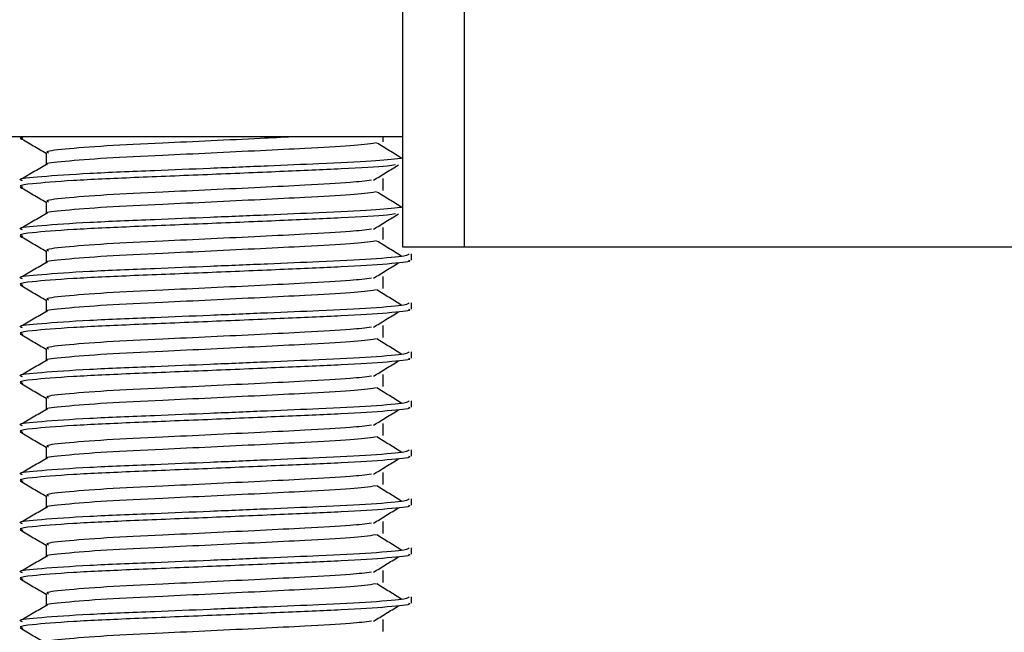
# Model space of a CAD drawing. Header units: millimetres. Extents: x 0 to 420, y 0 to 297.
# Tile 34 of 105: x 179.48 to 181.49, y 200.4 to 201.65. Entities that reach past the tile are written whole.
import ezdxf

# ---------------------------------------------------------------- set-up
doc = ezdxf.new("R2010")
doc.units = ezdxf.units.MM

msp = doc.modelspace()

# ---------------------------------------------------------------- linework, layer by layer
at = {"color": 7, "linetype": 'Continuous', "lineweight": 25}
for p, q in [((180.26443, 201.18329), (180.26443, 201.78329)), ((180.38943, 201.78329), (180.38943, 201.18329)), ((180.26443, 201.40829), (177.75695, 201.40829)), ((179.48345, 201.40829), (179.48888, 201.40585)), ((180.22437, 201.39856), (180.22437, 201.40829)), ((179.53608, 201.37579), (179.53608, 201.35131)), ((180.22437, 201.29856), (180.22437, 201.32356)), ((179.53608, 201.27579), (179.53608, 201.25131)), ((180.22437, 201.19856), (180.22437, 201.22356)), ((179.53608, 201.17579), (179.53608, 201.15131)), ((180.38943, 201.18329), (180.26443, 201.18329)), ((180.28195, 201.15696), (180.28195, 201.16944)), ((184.63943, 201.18329), (180.38943, 201.18329)), ((180.22437, 201.09856), (180.22437, 201.12356)), ((179.53608, 201.07579), (179.53608, 201.05131)), ((180.28195, 201.05696), (180.28195, 201.06944)), ((180.22437, 200.99856), (180.22437, 201.02356)), ((179.53608, 200.97579), (179.53608, 200.95131)), ((180.28195, 200.95696), (180.28195, 200.96944)), ((180.22437, 200.89856), (180.22437, 200.92356)), ((179.53608, 200.87579), (179.53608, 200.85131)), ((180.28195, 200.85696), (180.28195, 200.86944)), ((180.22437, 200.79856), (180.22437, 200.82356)), ((179.53608, 200.77579), (179.53608, 200.75131)), ((180.28195, 200.75696), (180.28195, 200.76944)), ((180.22437, 200.69856), (180.22437, 200.72356)), ((179.53608, 200.67579), (179.53608, 200.65131)), ((180.28195, 200.65696), (180.28195, 200.66944)), ((180.22437, 200.59856), (180.22437, 200.62356)), ((179.53608, 200.57579), (179.53608, 200.55131)), ((180.28195, 200.55696), (180.28195, 200.56944)), ((180.22437, 200.49856), (180.22437, 200.52356)), ((179.53608, 200.47579), (179.53608, 200.45131)), ((180.28195, 200.45696), (180.28195, 200.46944)), ((180.22437, 200.39856), (180.22437, 200.42356))]:
    msp.add_line(p, q, dxfattribs=at)
for points, knots in [([(180.03869, 201.40829), (180.01746, 201.40723), (179.96574, 201.40464), (179.87296, 201.40015), (179.763, 201.39496), (179.65268, 201.38985), (179.57064, 201.38314), (179.53231, 201.3787), (179.53937, 201.3762), (179.54076, 201.37571)], [0, 0, 0, 0, 0.1007343, 0.2454649, 0.3878399, 0.5730489, 0.7658875, 0.9540228, 1, 1, 1, 1]), ([(179.4829, 201.40595), (179.49194, 201.40072), (179.50967, 201.39046), (179.5274, 201.3802), (179.53608, 201.37517)], [0, 0, 0, 0, 0.5102373, 1, 1, 1, 1]), ([(180.20994, 201.39585), (180.19475, 201.39391), (180.16366, 201.38993), (180.07442, 201.385), (179.97444, 201.38008), (179.87319, 201.37515), (179.76296, 201.36995), (179.65245, 201.36486), (179.57161, 201.35814), (179.53324, 201.35406), (179.53817, 201.35193), (179.53846, 201.35181)], [0, 0, 0, 0, 0.1249493, 0.2558292, 0.3601144, 0.4671821, 0.5725071, 0.7095196, 0.8521762, 0.9913534, 1, 1, 1, 1]), ([(180.26253, 201.36452), (180.25403, 201.36974), (180.23702, 201.38018), (180.21997, 201.39062), (180.21145, 201.39583)], [0, 0, 0, 0, 0.50001, 1, 1, 1, 1]), ([(180.26033, 201.36451), (180.24301, 201.3626), (180.20728, 201.35865), (180.10452, 201.35375), (179.98891, 201.34883), (179.87183, 201.3439), (179.74428, 201.3387), (179.61684, 201.3336), (179.52189, 201.32689), (179.47756, 201.32244), (179.48579, 201.31993), (179.48744, 201.31943)], [0, 0, 0, 0, 0.1201354, 0.2479285, 0.349753, 0.4542913, 0.55713, 0.6909116, 0.8301982, 0.9660913, 1, 1, 1, 1]), ([(179.53696, 201.35182), (179.52792, 201.34659), (179.50984, 201.33612), (179.49175, 201.32566), (179.4827, 201.32042)], [0, 0, 0, 0, 0.4999318, 1, 1, 1, 1]), ([(180.24942, 201.35112), (180.24454, 201.35037), (180.22645, 201.34759), (180.14355, 201.34285), (180.01547, 201.3375), (179.86385, 201.331), (179.71289, 201.32511), (179.58342, 201.31922), (179.50882, 201.31306), (179.47812, 201.30895), (179.48604, 201.30667), (179.48888, 201.30585)], [0, 0, 0, 0, 0.0480932, 0.1784777, 0.3056533, 0.4379787, 0.5731065, 0.7077458, 0.8463043, 0.9448299, 1, 1, 1, 1]), ([(180.20454, 201.31984), (180.21305, 201.32506), (180.23005, 201.3355), (180.2471, 201.34594), (180.25563, 201.35116)], [0, 0, 0, 0, 0.49998865, 1, 1, 1, 1]), ([(180.20069, 201.31986), (180.18795, 201.31826), (180.15906, 201.31462), (180.07424, 201.31), (179.97448, 201.30508), (179.87319, 201.30015), (179.76292, 201.29495), (179.6527, 201.28985), (179.57063, 201.28314), (179.53231, 201.2787), (179.53937, 201.2762), (179.54076, 201.27571)], [0, 0, 0, 0, 0.1028652, 0.233268, 0.3371731, 0.4438505, 0.5487917, 0.6853047, 0.8274414, 0.9661113, 1, 1, 1, 1]), ([(179.4829, 201.30595), (179.49194, 201.30072), (179.50967, 201.29046), (179.5274, 201.2802), (179.53608, 201.27517)], [0, 0, 0, 0, 0.5102373, 1, 1, 1, 1]), ([(180.20994, 201.29585), (180.19475, 201.29391), (180.16366, 201.28993), (180.07442, 201.285), (179.97444, 201.28008), (179.87319, 201.27515), (179.76296, 201.26995), (179.65245, 201.26486), (179.57161, 201.25814), (179.53324, 201.25406), (179.53817, 201.25193), (179.53846, 201.25181)], [0, 0, 0, 0, 0.1249493, 0.2558292, 0.3601144, 0.4671821, 0.5725071, 0.7095196, 0.8521762, 0.9913534, 1, 1, 1, 1]), ([(180.26253, 201.26452), (180.25403, 201.26974), (180.23702, 201.28018), (180.21997, 201.29062), (180.21145, 201.29583)], [0, 0, 0, 0, 0.50001, 1, 1, 1, 1]), ([(180.26033, 201.26451), (180.24301, 201.2626), (180.20728, 201.25865), (180.10452, 201.25375), (179.98891, 201.24883), (179.87183, 201.2439), (179.74428, 201.2387), (179.61684, 201.2336), (179.52189, 201.22689), (179.47756, 201.22244), (179.48579, 201.21993), (179.48744, 201.21943)], [0, 0, 0, 0, 0.1201354, 0.2479285, 0.349753, 0.4542913, 0.55713, 0.6909116, 0.8301982, 0.9660913, 1, 1, 1, 1]), ([(179.53696, 201.25182), (179.52792, 201.24659), (179.50984, 201.23612), (179.49175, 201.22566), (179.4827, 201.22042)], [0, 0, 0, 0, 0.4999318, 1, 1, 1, 1]), ([(180.24942, 201.25112), (180.24454, 201.25037), (180.22645, 201.24759), (180.14355, 201.24285), (180.01547, 201.2375), (179.86385, 201.231), (179.71289, 201.22511), (179.58342, 201.21922), (179.50882, 201.21306), (179.47812, 201.20895), (179.48604, 201.20667), (179.48888, 201.20585)], [0, 0, 0, 0, 0.0480932, 0.1784777, 0.3056533, 0.4379787, 0.5731065, 0.7077458, 0.8463043, 0.9448299, 1, 1, 1, 1]), ([(180.20454, 201.21984), (180.21305, 201.22506), (180.23005, 201.2355), (180.2471, 201.24594), (180.25563, 201.25116)], [0, 0, 0, 0, 0.49998865, 1, 1, 1, 1]), ([(179.4829, 201.20595), (179.49194, 201.20072), (179.50967, 201.19046), (179.5274, 201.1802), (179.53608, 201.17517)], [0, 0, 0, 0, 0.5102373, 1, 1, 1, 1]), ([(180.20069, 201.21986), (180.18795, 201.21826), (180.15906, 201.21462), (180.07424, 201.21), (179.97448, 201.20508), (179.87319, 201.20015), (179.76292, 201.19495), (179.6527, 201.18985), (179.57063, 201.18314), (179.53231, 201.1787), (179.53937, 201.1762), (179.54076, 201.17571)], [0, 0, 0, 0, 0.1028652, 0.233268, 0.3371731, 0.4438505, 0.5487917, 0.6853047, 0.8274414, 0.9661113, 1, 1, 1, 1]), ([(180.20994, 201.19585), (180.19475, 201.19391), (180.16366, 201.18993), (180.07442, 201.185), (179.97444, 201.18008), (179.87319, 201.17515), (179.76296, 201.16995), (179.65245, 201.16486), (179.57161, 201.15814), (179.53324, 201.15406), (179.53817, 201.15193), (179.53846, 201.15181)], [0, 0, 0, 0, 0.1249493, 0.2558292, 0.3601144, 0.4671821, 0.5725071, 0.7095196, 0.8521762, 0.9913534, 1, 1, 1, 1]), ([(180.26253, 201.16452), (180.25403, 201.16974), (180.23702, 201.18018), (180.21997, 201.19062), (180.21145, 201.19583)], [0, 0, 0, 0, 0.50001, 1, 1, 1, 1]), ([(180.27717, 201.16944), (180.27609, 201.16802), (180.27356, 201.16469), (180.20698, 201.15879), (180.10533, 201.15375), (179.98871, 201.14883), (179.87188, 201.1439), (179.74426, 201.1387), (179.61684, 201.13361), (179.52188, 201.12689), (179.47756, 201.12244), (179.48579, 201.11993), (179.48744, 201.11943)], [0, 0, 0, 0, 0.0884831, 0.2078733, 0.3229232, 0.4145941, 0.508708, 0.6012919, 0.7217331, 0.8471304, 0.9694726, 1, 1, 1, 1]), ([(179.53696, 201.15182), (179.52792, 201.14659), (179.50984, 201.13612), (179.49175, 201.12566), (179.4827, 201.12042)], [0, 0, 0, 0, 0.4999318, 1, 1, 1, 1]), ([(180.27605, 201.15696), (180.27763, 201.15633), (180.28392, 201.15383), (180.23885, 201.14883), (180.14623, 201.14286), (180.01473, 201.13749), (179.86406, 201.131), (179.71284, 201.12511), (179.58344, 201.11922), (179.50882, 201.11306), (179.47812, 201.10895), (179.48604, 201.10667), (179.48888, 201.10585)], [0, 0, 0, 0, 0.03926664, 0.15622844, 0.27180144, 0.38453008, 0.50182349, 0.62160097, 0.74094547, 0.86376393, 0.95109714, 1, 1, 1, 1]), ([(180.20454, 201.11984), (180.21305, 201.12506), (180.23005, 201.1355), (180.2471, 201.14594), (180.25563, 201.15116)], [0, 0, 0, 0, 0.4999887, 1, 1, 1, 1]), ([(179.4829, 201.10595), (179.49194, 201.10072), (179.50967, 201.09046), (179.5274, 201.0802), (179.53608, 201.07517)], [0, 0, 0, 0, 0.5102373, 1, 1, 1, 1]), ([(180.20069, 201.11986), (180.18795, 201.11826), (180.15906, 201.11462), (180.07424, 201.11), (179.97448, 201.10508), (179.87319, 201.10015), (179.76292, 201.09495), (179.6527, 201.08985), (179.57063, 201.08314), (179.53231, 201.0787), (179.53937, 201.0762), (179.54076, 201.07571)], [0, 0, 0, 0, 0.1028652, 0.233268, 0.3371731, 0.4438505, 0.5487917, 0.6853047, 0.8274414, 0.9661113, 1, 1, 1, 1]), ([(180.20994, 201.09585), (180.19475, 201.09391), (180.16366, 201.08993), (180.07442, 201.085), (179.97444, 201.08008), (179.87319, 201.07515), (179.76296, 201.06995), (179.65245, 201.06486), (179.57161, 201.05814), (179.53324, 201.05406), (179.53817, 201.05193), (179.53846, 201.05181)], [0, 0, 0, 0, 0.1249493, 0.2558292, 0.3601144, 0.4671821, 0.5725071, 0.7095196, 0.8521762, 0.9913534, 1, 1, 1, 1]), ([(180.26253, 201.06452), (180.25403, 201.06974), (180.23702, 201.08018), (180.21997, 201.09062), (180.21145, 201.09583)], [0, 0, 0, 0, 0.50001003, 1, 1, 1, 1]), ([(180.27717, 201.06944), (180.27609, 201.06802), (180.27356, 201.06469), (180.20698, 201.05879), (180.10533, 201.05375), (179.98871, 201.04883), (179.87188, 201.0439), (179.74426, 201.0387), (179.61684, 201.03361), (179.52188, 201.02689), (179.47756, 201.02244), (179.48579, 201.01993), (179.48744, 201.01943)], [0, 0, 0, 0, 0.0884831, 0.2078733, 0.3229232, 0.4145941, 0.508708, 0.6012919, 0.7217331, 0.8471304, 0.9694726, 1, 1, 1, 1]), ([(179.53696, 201.05182), (179.52792, 201.04659), (179.50984, 201.03612), (179.49175, 201.02566), (179.4827, 201.02042)], [0, 0, 0, 0, 0.4999318, 1, 1, 1, 1]), ([(180.27605, 201.05696), (180.27763, 201.05633), (180.28392, 201.05383), (180.23885, 201.04883), (180.14623, 201.04286), (180.01473, 201.03749), (179.86406, 201.031), (179.71284, 201.02511), (179.58344, 201.01922), (179.50882, 201.01306), (179.47812, 201.00895), (179.48604, 201.00667), (179.48888, 201.00585)], [0, 0, 0, 0, 0.03926664, 0.15622844, 0.27180144, 0.38453008, 0.50182349, 0.62160097, 0.74094547, 0.86376393, 0.95109714, 1, 1, 1, 1]), ([(180.20454, 201.01984), (180.21305, 201.02506), (180.23005, 201.0355), (180.2471, 201.04594), (180.25563, 201.05116)], [0, 0, 0, 0, 0.4999887, 1, 1, 1, 1]), ([(179.4829, 201.00595), (179.49194, 201.00072), (179.50967, 200.99046), (179.5274, 200.9802), (179.53608, 200.97517)], [0, 0, 0, 0, 0.51023729, 1, 1, 1, 1]), ([(180.20069, 201.01986), (180.18795, 201.01826), (180.15906, 201.01462), (180.07424, 201.01), (179.97448, 201.00508), (179.87319, 201.00015), (179.76292, 200.99495), (179.6527, 200.98985), (179.57063, 200.98314), (179.53231, 200.9787), (179.53937, 200.9762), (179.54076, 200.97571)], [0, 0, 0, 0, 0.10286515, 0.233268, 0.33717311, 0.44385053, 0.54879169, 0.68530472, 0.82744139, 0.9661113, 1, 1, 1, 1]), ([(180.20994, 200.99585), (180.19475, 200.99391), (180.16366, 200.98993), (180.07442, 200.985), (179.97444, 200.98008), (179.87319, 200.97515), (179.76296, 200.96995), (179.65245, 200.96486), (179.57161, 200.95814), (179.53324, 200.95406), (179.53817, 200.95193), (179.53846, 200.95181)], [0, 0, 0, 0, 0.1249493, 0.2558292, 0.3601144, 0.4671821, 0.5725071, 0.7095196, 0.8521762, 0.9913534, 1, 1, 1, 1]), ([(180.26253, 200.96452), (180.25403, 200.96974), (180.23702, 200.98018), (180.21997, 200.99062), (180.21145, 200.99583)], [0, 0, 0, 0, 0.50001, 1, 1, 1, 1]), ([(180.27717, 200.96944), (180.27609, 200.96802), (180.27356, 200.96469), (180.20698, 200.95879), (180.10533, 200.95375), (179.98871, 200.94883), (179.87188, 200.9439), (179.74426, 200.9387), (179.61684, 200.93361), (179.52188, 200.92689), (179.47756, 200.92244), (179.48579, 200.91993), (179.48744, 200.91943)], [0, 0, 0, 0, 0.0884831, 0.2078733, 0.3229232, 0.4145941, 0.508708, 0.6012919, 0.7217331, 0.8471304, 0.9694726, 1, 1, 1, 1]), ([(179.53696, 200.95182), (179.52792, 200.94659), (179.50984, 200.93612), (179.49175, 200.92566), (179.4827, 200.92042)], [0, 0, 0, 0, 0.4999318, 1, 1, 1, 1]), ([(180.27605, 200.95696), (180.27763, 200.95633), (180.28392, 200.95383), (180.23885, 200.94883), (180.14623, 200.94286), (180.01473, 200.93749), (179.86406, 200.931), (179.71284, 200.92511), (179.58344, 200.91922), (179.50882, 200.91306), (179.47812, 200.90895), (179.48604, 200.90667), (179.48888, 200.90585)], [0, 0, 0, 0, 0.03926664, 0.15622844, 0.27180144, 0.38453008, 0.50182349, 0.62160097, 0.74094547, 0.86376393, 0.95109714, 1, 1, 1, 1]), ([(180.20454, 200.91984), (180.21305, 200.92506), (180.23005, 200.9355), (180.2471, 200.94594), (180.25563, 200.95116)], [0, 0, 0, 0, 0.4999887, 1, 1, 1, 1]), ([(179.4829, 200.90595), (179.49194, 200.90072), (179.50967, 200.89046), (179.5274, 200.8802), (179.53608, 200.87517)], [0, 0, 0, 0, 0.5102373, 1, 1, 1, 1]), ([(180.20069, 200.91986), (180.18795, 200.91826), (180.15906, 200.91462), (180.07424, 200.91), (179.97448, 200.90508), (179.87319, 200.90015), (179.76292, 200.89495), (179.6527, 200.88985), (179.57063, 200.88314), (179.53231, 200.8787), (179.53937, 200.8762), (179.54076, 200.87571)], [0, 0, 0, 0, 0.10286515, 0.233268, 0.33717311, 0.44385053, 0.54879169, 0.68530472, 0.82744139, 0.9661113, 1, 1, 1, 1]), ([(180.20994, 200.89585), (180.19475, 200.89391), (180.16366, 200.88993), (180.07442, 200.885), (179.97444, 200.88008), (179.87319, 200.87515), (179.76296, 200.86995), (179.65245, 200.86486), (179.57161, 200.85814), (179.53324, 200.85406), (179.53817, 200.85193), (179.53846, 200.85181)], [0, 0, 0, 0, 0.1249493, 0.2558292, 0.3601144, 0.4671821, 0.5725071, 0.7095196, 0.8521762, 0.9913534, 1, 1, 1, 1]), ([(180.26253, 200.86452), (180.25403, 200.86974), (180.23702, 200.88018), (180.21997, 200.89062), (180.21145, 200.89583)], [0, 0, 0, 0, 0.50001, 1, 1, 1, 1]), ([(180.27717, 200.86944), (180.27609, 200.86802), (180.27356, 200.86469), (180.20698, 200.85879), (180.10533, 200.85375), (179.98871, 200.84883), (179.87188, 200.8439), (179.74426, 200.8387), (179.61684, 200.83361), (179.52188, 200.82689), (179.47756, 200.82244), (179.48579, 200.81993), (179.48744, 200.81943)], [0, 0, 0, 0, 0.08848308, 0.20787331, 0.32292323, 0.41459405, 0.50870798, 0.60129187, 0.72173315, 0.84713038, 0.96947255, 1, 1, 1, 1]), ([(179.53696, 200.85182), (179.52792, 200.84659), (179.50984, 200.83612), (179.49175, 200.82566), (179.4827, 200.82042)], [0, 0, 0, 0, 0.4999318, 1, 1, 1, 1]), ([(180.27605, 200.85696), (180.27763, 200.85633), (180.28392, 200.85383), (180.23885, 200.84883), (180.14623, 200.84286), (180.01473, 200.83749), (179.86406, 200.831), (179.71284, 200.82511), (179.58344, 200.81922), (179.50882, 200.81306), (179.47812, 200.80895), (179.48604, 200.80667), (179.48888, 200.80585)], [0, 0, 0, 0, 0.03926664, 0.15622844, 0.27180144, 0.38453008, 0.50182349, 0.62160097, 0.74094547, 0.86376393, 0.95109714, 1, 1, 1, 1]), ([(180.20454, 200.81984), (180.21305, 200.82506), (180.23005, 200.8355), (180.2471, 200.84594), (180.25563, 200.85116)], [0, 0, 0, 0, 0.4999887, 1, 1, 1, 1]), ([(179.4829, 200.80595), (179.49194, 200.80072), (179.50967, 200.79046), (179.5274, 200.7802), (179.53608, 200.77517)], [0, 0, 0, 0, 0.5102373, 1, 1, 1, 1]), ([(180.20069, 200.81986), (180.18795, 200.81826), (180.15906, 200.81462), (180.07424, 200.81), (179.97448, 200.80508), (179.87319, 200.80015), (179.76292, 200.79495), (179.6527, 200.78985), (179.57063, 200.78314), (179.53231, 200.7787), (179.53937, 200.7762), (179.54076, 200.77571)], [0, 0, 0, 0, 0.10286515, 0.233268, 0.33717311, 0.44385053, 0.54879169, 0.68530472, 0.82744139, 0.9661113, 1, 1, 1, 1]), ([(180.20994, 200.79585), (180.19475, 200.79391), (180.16366, 200.78993), (180.07442, 200.785), (179.97444, 200.78008), (179.87319, 200.77515), (179.76296, 200.76995), (179.65245, 200.76486), (179.57161, 200.75814), (179.53324, 200.75406), (179.53817, 200.75193), (179.53846, 200.75181)], [0, 0, 0, 0, 0.1249493, 0.2558292, 0.3601144, 0.4671821, 0.5725071, 0.7095196, 0.8521762, 0.9913534, 1, 1, 1, 1]), ([(180.26253, 200.76452), (180.25403, 200.76974), (180.23702, 200.78018), (180.21997, 200.79062), (180.21145, 200.79583)], [0, 0, 0, 0, 0.50001003, 1, 1, 1, 1]), ([(180.27717, 200.76944), (180.27609, 200.76802), (180.27356, 200.76469), (180.20698, 200.75879), (180.10533, 200.75375), (179.98871, 200.74883), (179.87188, 200.7439), (179.74426, 200.7387), (179.61684, 200.73361), (179.52188, 200.72689), (179.47756, 200.72244), (179.48579, 200.71993), (179.48744, 200.71943)], [0, 0, 0, 0, 0.08848308, 0.20787331, 0.32292323, 0.41459405, 0.50870798, 0.60129187, 0.72173315, 0.84713038, 0.96947255, 1, 1, 1, 1]), ([(179.53696, 200.75182), (179.52792, 200.74659), (179.50984, 200.73612), (179.49175, 200.72566), (179.4827, 200.72042)], [0, 0, 0, 0, 0.4999318, 1, 1, 1, 1]), ([(180.27605, 200.75696), (180.27763, 200.75633), (180.28392, 200.75383), (180.23885, 200.74883), (180.14623, 200.74286), (180.01473, 200.73749), (179.86406, 200.731), (179.71284, 200.72511), (179.58344, 200.71922), (179.50882, 200.71306), (179.47812, 200.70895), (179.48604, 200.70667), (179.48888, 200.70585)], [0, 0, 0, 0, 0.0392666, 0.1562284, 0.2718014, 0.3845301, 0.5018235, 0.621601, 0.7409455, 0.8637639, 0.9510971, 1, 1, 1, 1]), ([(180.20454, 200.71984), (180.21305, 200.72506), (180.23005, 200.7355), (180.2471, 200.74594), (180.25563, 200.75116)], [0, 0, 0, 0, 0.4999887, 1, 1, 1, 1]), ([(179.4829, 200.70595), (179.49194, 200.70072), (179.50967, 200.69046), (179.5274, 200.6802), (179.53608, 200.67517)], [0, 0, 0, 0, 0.5102373, 1, 1, 1, 1]), ([(180.20069, 200.71986), (180.18795, 200.71826), (180.15906, 200.71462), (180.07424, 200.71), (179.97448, 200.70508), (179.87319, 200.70015), (179.76292, 200.69495), (179.6527, 200.68985), (179.57063, 200.68314), (179.53231, 200.6787), (179.53937, 200.6762), (179.54076, 200.67571)], [0, 0, 0, 0, 0.10286515, 0.233268, 0.33717311, 0.44385053, 0.54879169, 0.68530472, 0.82744139, 0.9661113, 1, 1, 1, 1]), ([(180.20994, 200.69585), (180.19475, 200.69391), (180.16366, 200.68993), (180.07442, 200.685), (179.97444, 200.68008), (179.87319, 200.67515), (179.76296, 200.66995), (179.65245, 200.66486), (179.57161, 200.65814), (179.53324, 200.65406), (179.53817, 200.65193), (179.53846, 200.65181)], [0, 0, 0, 0, 0.1249493, 0.2558292, 0.3601144, 0.4671821, 0.5725071, 0.7095196, 0.8521762, 0.9913534, 1, 1, 1, 1]), ([(180.26253, 200.66452), (180.25403, 200.66974), (180.23702, 200.68018), (180.21997, 200.69062), (180.21145, 200.69583)], [0, 0, 0, 0, 0.50001, 1, 1, 1, 1]), ([(180.27717, 200.66944), (180.27609, 200.66802), (180.27356, 200.66469), (180.20698, 200.65879), (180.10533, 200.65375), (179.98871, 200.64883), (179.87188, 200.6439), (179.74426, 200.6387), (179.61684, 200.63361), (179.52188, 200.62689), (179.47756, 200.62244), (179.48579, 200.61993), (179.48744, 200.61943)], [0, 0, 0, 0, 0.0884831, 0.2078733, 0.3229232, 0.4145941, 0.508708, 0.6012919, 0.7217331, 0.8471304, 0.9694726, 1, 1, 1, 1]), ([(179.53696, 200.65182), (179.52792, 200.64659), (179.50984, 200.63612), (179.49175, 200.62566), (179.4827, 200.62042)], [0, 0, 0, 0, 0.4999318, 1, 1, 1, 1]), ([(180.27605, 200.65696), (180.27763, 200.65633), (180.28392, 200.65383), (180.23885, 200.64883), (180.14623, 200.64286), (180.01473, 200.63749), (179.86406, 200.631), (179.71284, 200.62511), (179.58344, 200.61922), (179.50882, 200.61306), (179.47812, 200.60895), (179.48604, 200.60667), (179.48888, 200.60585)], [0, 0, 0, 0, 0.0392666, 0.1562284, 0.2718014, 0.3845301, 0.5018235, 0.621601, 0.7409455, 0.8637639, 0.9510971, 1, 1, 1, 1]), ([(180.20454, 200.61984), (180.21305, 200.62506), (180.23005, 200.6355), (180.2471, 200.64594), (180.25563, 200.65116)], [0, 0, 0, 0, 0.4999887, 1, 1, 1, 1]), ([(179.4829, 200.60595), (179.49194, 200.60072), (179.50967, 200.59046), (179.5274, 200.5802), (179.53608, 200.57517)], [0, 0, 0, 0, 0.51023729, 1, 1, 1, 1]), ([(180.20069, 200.61986), (180.18795, 200.61826), (180.15906, 200.61462), (180.07424, 200.61), (179.97448, 200.60508), (179.87319, 200.60015), (179.76292, 200.59495), (179.6527, 200.58985), (179.57063, 200.58314), (179.53231, 200.5787), (179.53937, 200.5762), (179.54076, 200.57571)], [0, 0, 0, 0, 0.1028652, 0.233268, 0.3371731, 0.4438505, 0.5487917, 0.6853047, 0.8274414, 0.9661113, 1, 1, 1, 1]), ([(180.20994, 200.59585), (180.19475, 200.59391), (180.16366, 200.58993), (180.07442, 200.585), (179.97444, 200.58008), (179.87319, 200.57515), (179.76296, 200.56995), (179.65245, 200.56486), (179.57161, 200.55814), (179.53324, 200.55406), (179.53817, 200.55193), (179.53846, 200.55181)], [0, 0, 0, 0, 0.1249493, 0.2558292, 0.3601144, 0.4671821, 0.5725071, 0.7095196, 0.8521762, 0.9913534, 1, 1, 1, 1]), ([(180.26253, 200.56452), (180.25403, 200.56974), (180.23702, 200.58018), (180.21997, 200.59062), (180.21145, 200.59583)], [0, 0, 0, 0, 0.50001, 1, 1, 1, 1]), ([(180.27717, 200.56944), (180.27609, 200.56802), (180.27356, 200.56469), (180.20698, 200.55879), (180.10533, 200.55375), (179.98871, 200.54883), (179.87188, 200.5439), (179.74426, 200.5387), (179.61684, 200.53361), (179.52188, 200.52689), (179.47756, 200.52244), (179.48579, 200.51993), (179.48744, 200.51943)], [0, 0, 0, 0, 0.0884831, 0.2078733, 0.3229232, 0.4145941, 0.508708, 0.6012919, 0.7217331, 0.8471304, 0.9694726, 1, 1, 1, 1]), ([(179.53696, 200.55182), (179.52792, 200.54659), (179.50984, 200.53612), (179.49175, 200.52566), (179.4827, 200.52042)], [0, 0, 0, 0, 0.4999318, 1, 1, 1, 1]), ([(180.27605, 200.55696), (180.27763, 200.55633), (180.28392, 200.55383), (180.23885, 200.54883), (180.14623, 200.54286), (180.01473, 200.53749), (179.86406, 200.531), (179.71284, 200.52511), (179.58344, 200.51922), (179.50882, 200.51306), (179.47812, 200.50895), (179.48604, 200.50667), (179.48888, 200.50585)], [0, 0, 0, 0, 0.0392666, 0.1562284, 0.2718014, 0.3845301, 0.5018235, 0.621601, 0.7409455, 0.8637639, 0.9510971, 1, 1, 1, 1]), ([(180.20454, 200.51984), (180.21305, 200.52506), (180.23005, 200.5355), (180.2471, 200.54594), (180.25563, 200.55116)], [0, 0, 0, 0, 0.4999887, 1, 1, 1, 1]), ([(179.4829, 200.50595), (179.49194, 200.50072), (179.50967, 200.49046), (179.5274, 200.4802), (179.53608, 200.47517)], [0, 0, 0, 0, 0.5102373, 1, 1, 1, 1]), ([(180.20069, 200.51986), (180.18795, 200.51826), (180.15906, 200.51462), (180.07424, 200.51), (179.97448, 200.50508), (179.87319, 200.50015), (179.76292, 200.49495), (179.6527, 200.48985), (179.57063, 200.48314), (179.53231, 200.4787), (179.53937, 200.4762), (179.54076, 200.47571)], [0, 0, 0, 0, 0.1028652, 0.233268, 0.3371731, 0.4438505, 0.5487917, 0.6853047, 0.8274414, 0.9661113, 1, 1, 1, 1]), ([(180.20994, 200.49585), (180.19475, 200.49391), (180.16366, 200.48993), (180.07442, 200.485), (179.97444, 200.48008), (179.87319, 200.47515), (179.76296, 200.46995), (179.65245, 200.46486), (179.57161, 200.45814), (179.53324, 200.45406), (179.53817, 200.45193), (179.53846, 200.45181)], [0, 0, 0, 0, 0.1249493, 0.2558292, 0.3601144, 0.4671821, 0.5725071, 0.7095196, 0.8521762, 0.9913534, 1, 1, 1, 1]), ([(180.26253, 200.46452), (180.25403, 200.46974), (180.23702, 200.48018), (180.21997, 200.49062), (180.21145, 200.49583)], [0, 0, 0, 0, 0.50001, 1, 1, 1, 1]), ([(180.27717, 200.46944), (180.27609, 200.46802), (180.27356, 200.46469), (180.20698, 200.45879), (180.10533, 200.45375), (179.98871, 200.44883), (179.87188, 200.4439), (179.74426, 200.4387), (179.61684, 200.43361), (179.52188, 200.42689), (179.47756, 200.42244), (179.48579, 200.41993), (179.48744, 200.41943)], [0, 0, 0, 0, 0.0884831, 0.2078733, 0.3229232, 0.4145941, 0.508708, 0.6012919, 0.7217331, 0.8471304, 0.9694726, 1, 1, 1, 1]), ([(179.53696, 200.45182), (179.52792, 200.44659), (179.50984, 200.43612), (179.49175, 200.42566), (179.4827, 200.42042)], [0, 0, 0, 0, 0.4999318, 1, 1, 1, 1]), ([(180.27605, 200.45696), (180.27763, 200.45633), (180.28392, 200.45383), (180.23885, 200.44883), (180.14623, 200.44286), (180.01473, 200.43749), (179.86406, 200.431), (179.71284, 200.42511), (179.58344, 200.41922), (179.50882, 200.41306), (179.47812, 200.40895), (179.48604, 200.40667), (179.48888, 200.40585)], [0, 0, 0, 0, 0.0392666, 0.1562284, 0.2718014, 0.3845301, 0.5018235, 0.621601, 0.7409455, 0.8637639, 0.9510971, 1, 1, 1, 1]), ([(180.20454, 200.41984), (180.21305, 200.42506), (180.23005, 200.4355), (180.2471, 200.44594), (180.25563, 200.45116)], [0, 0, 0, 0, 0.4999887, 1, 1, 1, 1]), ([(179.4829, 200.40595), (179.49194, 200.40072), (179.50967, 200.39046), (179.5274, 200.3802), (179.53608, 200.37517)], [0, 0, 0, 0, 0.5102373, 1, 1, 1, 1]), ([(180.20069, 200.41986), (180.18795, 200.41826), (180.15906, 200.41462), (180.07424, 200.41), (179.97448, 200.40508), (179.87319, 200.40015), (179.76292, 200.39495), (179.6527, 200.38985), (179.57063, 200.38314), (179.53231, 200.3787), (179.53937, 200.3762), (179.54076, 200.37571)], [0, 0, 0, 0, 0.1028652, 0.233268, 0.3371731, 0.4438505, 0.5487917, 0.6853047, 0.8274414, 0.9661113, 1, 1, 1, 1])]:
    msp.add_open_spline(points, degree=3, knots=knots, dxfattribs=at)

doc.saveas('drawing.dxf')
